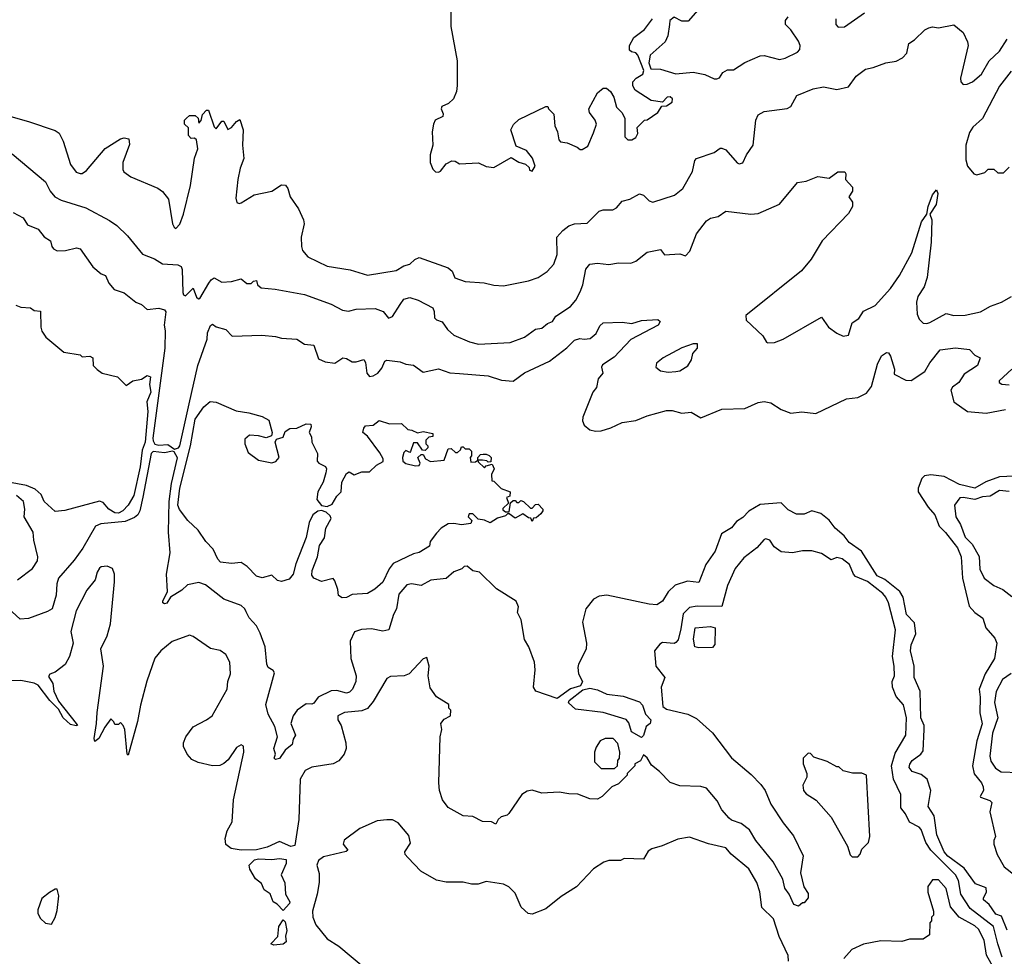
# Model space of a CAD drawing. Extents: x 2210602 to 2357277, y 510288 to 673808.
# Tile 90 of 256: x 2280729 to 2285869, y 542320 to 547210. Entities that reach past the tile are written whole.
import ezdxf

# ---------------------------------------------------------------- set-up
doc = ezdxf.new("R2010")
doc.units = 0

msp = doc.modelspace()

# ---------------------------------------------------------------- linework, layer by layer
at = {"layer": '0CON05XD'}
for points in [[(2284292.9, 547287.1), (2284218.3, 547201.7), (2284185, 547202.5), (2284145, 547222.5), (2284123.9, 547206.1), (2284121.2, 547185), (2284112, 547125), (2284098.8, 547095), (2284021.2, 547025), (2284013.8, 546985), (2284023.3, 546953.3), (2284075, 546951.2), (2284155, 546927.5), (2284245, 546936), (2284305, 546923.8), (2284355, 546901.2), (2284369.3, 546900.7), (2284383, 546907), (2284400, 546935), (2284425, 546947.5), (2284455, 546947.5), (2284513.9, 546986.1), (2284595, 547021.2), (2284615, 547023.8), (2284695, 547002.5), (2284725, 547009.2), (2284789.1, 547040.9), (2284801.2, 547055), (2284803.3, 547075), (2284795, 547097.5), (2284755, 547157.5), (2284727.5, 547185), (2284727.5, 547205), (2284740, 547225)], [(2282980, 547255), (2282980, 547175), (2283012, 546995), (2283013.6, 546866.4), (2283010, 546835), (2282993, 546797), (2282967, 546773), (2282933, 546757), (2282930, 546745), (2282939.3, 546719.3), (2282937.5, 546705), (2282897.5, 546685), (2282888.8, 546665), (2282882, 546625), (2282886.2, 546555), (2282872.5, 546505), (2282872.5, 546465), (2282885, 546430), (2282900, 546415), (2282915, 546413.3), (2282925, 546420), (2282955, 546456.7), (2282985, 546472.5), (2283001.7, 546471.7), (2283025, 546457.5), (2283125, 546462.5), (2283163.6, 546443.6), (2283205, 546437.5), (2283295, 546490), (2283335, 546466.7), (2283370, 546455), (2283388.3, 546438.3), (2283390, 546425), (2283405, 546420), (2283420, 546445), (2283407, 546487), (2283375, 546526.7), (2283320, 546550), (2283293.3, 546635), (2283307.7, 546662.3), (2283335, 546688.8), (2283475, 546757.5), (2283486.4, 546756.4), (2283490, 546745), (2283517, 546717), (2283522.5, 546655), (2283537.5, 546625), (2283543, 546583), (2283553, 546573), (2283587, 546567), (2283640, 546545), (2283655, 546532.5), (2283665, 546532.5), (2283695, 546550), (2283725, 546620), (2283740, 546665), (2283733.3, 546685), (2283703.3, 546725), (2283700, 546745), (2283745, 546827.5), (2283775, 546852.5), (2283791.7, 546851.7), (2283812.5, 546835), (2283830, 546805), (2283843.9, 546753.9), (2283872.5, 546725), (2283887.5, 546695), (2283888.3, 546598.3), (2283903.6, 546583.6), (2283925, 546583.3), (2283945.9, 546594.1), (2283956.7, 546615), (2283953, 546647), (2283990, 546685), (2284005, 546687.5), (2284060, 546725), (2284081.7, 546758.3), (2284105, 546760), (2284135, 546780), (2284137, 546797), (2284125, 546807.5), (2284110, 546805), (2284085, 546780), (2284025, 546787.5), (2283941.7, 546841.7), (2283930, 546865), (2283930, 546885), (2283947.5, 546905), (2283982.5, 546925), (2283987.5, 546945), (2283956.7, 547025), (2283945, 547037.5), (2283922.5, 547042.5), (2283911.7, 547051.7), (2283912.5, 547075), (2283935, 547117.5), (2283991.7, 547158.3), (2284032.5, 547215)], [(2284990, 547215), (2284990, 547185), (2285001.7, 547171.7), (2285035, 547172.5), (2285140, 547245)], [(2280682.5, 546705), (2280775, 546678.6), (2280915, 546631.2), (2280935, 546616.7), (2280955.8, 546575.8), (2280994.5, 546454.5), (2281024.3, 546414.3), (2281045, 546406.2), (2281055, 546406.7), (2281077, 546423), (2281175, 546536.7), (2281255, 546587.5), (2281275, 546592.5), (2281298.3, 546588.3), (2281301.7, 546558.3), (2281267.5, 546465), (2281267, 546427), (2281272.5, 546415), (2281309.3, 546389.3), (2281450.7, 546330.7), (2281475, 546312.5), (2281505, 546272.5), (2281527.5, 546145), (2281535, 546126.2), (2281545, 546120), (2281565, 546142.9), (2281583.6, 546195), (2281620, 546345), (2281642.4, 546487.6), (2281659.2, 546535), (2281652.5, 546582.5), (2281641.7, 546591.7), (2281625, 546590), (2281610, 546605), (2281610, 546645), (2281590, 546665), (2281590, 546685), (2281600, 546695), (2281615, 546710), (2281645, 546710), (2281660, 546695), (2281665, 546670), (2281676.4, 546683.6), (2281682.5, 546715), (2281705, 546737.5), (2281715, 546737.5), (2281745, 546650), (2281755, 546640), (2281785, 546680), (2281795, 546680), (2281815, 546637.5), (2281835, 546647.5), (2281860.7, 546679.3), (2281878.3, 546688.3), (2281896, 546635), (2281892.5, 546555), (2281900, 546485), (2281879.2, 546435), (2281868.6, 546375), (2281858, 546278), (2281863.3, 546255), (2281875, 546250), (2281885, 546253.8), (2281952.5, 546295), (2282045.8, 546314.2), (2282095, 546348), (2282116.2, 546346.2), (2282129.5, 546329.5), (2282141.2, 546285), (2282185, 546222.5), (2282211.2, 546165), (2282213.3, 546145), (2282198.8, 546075), (2282200, 546025), (2282206.2, 546005), (2282232.4, 545972.4), (2282335, 545922.5), (2282454.2, 545904.2), (2282545, 545875.8), (2282695, 545900.6), (2282735, 545924.2), (2282765, 545933.3), (2282792.1, 545957.9), (2282815, 545968.8), (2282965, 545914.4), (2282987.2, 545897.2), (2283001.4, 545861.4), (2283053.9, 545843.9), (2283153, 545837), (2283205, 545823.3), (2283255, 545820), (2283385, 545846.7), (2283435, 545863.3), (2283482.5, 545895), (2283517, 545933), (2283535.7, 545984.3), (2283534, 546075), (2283565, 546110), (2283596.4, 546133.6), (2283625, 546143.8), (2283691.7, 546148.3), (2283755, 546210), (2283775, 546216.7), (2283825, 546217.5), (2283845, 546227.5), (2283875, 546262.5), (2283915, 546273.3), (2283965, 546300), (2283985, 546293.3), (2284015, 546263.8), (2284035, 546258), (2284146.8, 546293.2), (2284191.7, 546328.3), (2284242, 546418), (2284253.3, 546475), (2284262.5, 546485), (2284355, 546516.7), (2284385, 546538.8), (2284395, 546540), (2284415, 546530), (2284475, 546463.3), (2284485, 546457.5), (2284505, 546462.5), (2284523.3, 546505), (2284558.8, 546555), (2284571.2, 546685), (2284585, 546713.3), (2284615, 546730), (2284735, 546746.2), (2284755, 546757.5), (2284785.9, 546814.1), (2284871.7, 546848.3), (2284925, 546858.8), (2284995, 546846.2), (2285055, 546858.8), (2285096.7, 546915), (2285145, 546952.5), (2285185, 546960), (2285250, 546985), (2285305, 546993.3), (2285338.3, 547011.7), (2285360, 547035), (2285370, 547085), (2285400, 547105), (2285453.6, 547156.4), (2285475, 547167.5), (2285495, 547172.5), (2285525, 547167.5), (2285605, 547182.5), (2285653.6, 547143.6), (2285677.5, 547095), (2285680, 547075), (2285646.7, 546935)], [(2285646.7, 546935), (2285640, 546905), (2285642.5, 546885), (2285655, 546872.5), (2285675, 546873.3), (2285703.6, 546886.4), (2285750, 546925), (2285790, 546995), (2285843.9, 547046.1), (2285885, 547107.5)], [(2285905, 546941.2), (2285845, 546862.5), (2285755, 546693.3), (2285705, 546648.8), (2285688.3, 546621.7), (2285669.2, 546555), (2285668.3, 546478.3), (2285677.5, 546445), (2285710, 546405), (2285725, 546400), (2285767, 546413), (2285785, 546430), (2285815, 546430), (2285835, 546410), (2285865, 546410), (2285895, 546440)], [(2280690.5, 546510.5), (2280863.2, 546363.2), (2280888, 546315), (2280913.3, 546285), (2280945, 546267.5), (2281075, 546228), (2281198.3, 546161.7), (2281235.8, 546135.8), (2281292.1, 546082.1), (2281370, 545985), (2281432.2, 545962.2), (2281475, 545936), (2281555, 545930), (2281571.2, 545921.2), (2281577.1, 545905), (2281580, 545785), (2281583.8, 545773.8), (2281595, 545767.5), (2281635, 545807.5), (2281651.7, 545761.7), (2281663, 545753), (2281670, 545755), (2281715.6, 545834.4), (2281728, 545852), (2281745, 545862.5), (2281785, 545840), (2281835, 545843.3), (2281885, 545857.5), (2281915, 545833.3), (2281937, 545833), (2281950, 545845), (2281965, 545847.5), (2281970, 545825), (2281990, 545810), (2282063.2, 545803.2), (2282215, 545774.4), (2282355.5, 545725.5), (2282415, 545694), (2282445, 545688.8), (2282485, 545698), (2282585, 545702), (2282627.3, 545687.3), (2282655, 545651.2), (2282675, 545660), (2282715, 545722.5), (2282735, 545750.6), (2282765, 545758.9), (2282808.8, 545745), (2282885, 545706.2), (2282893, 545687), (2282894, 545654), (2282905, 545642.5), (2282935, 545632.5), (2282962.3, 545592.3), (2282995, 545563.3), (2283077.7, 545527.7), (2283125, 545516.2), (2283290, 545525), (2283365, 545552), (2283422.5, 545595), (2283455, 545599.2), (2283485, 545624.3), (2283511.2, 545635), (2283528, 545662), (2283605, 545713.3), (2283632, 545745), (2283655, 545790), (2283669.4, 545825), (2283685, 545907.5), (2283705, 545933.8), (2283745, 545938), (2283805, 545932), (2283855, 545940.8), (2283920.3, 545939.7), (2283945, 545950), (2284005, 545996.7), (2284075, 546010), (2284095, 545982.5), (2284175, 545986.7), (2284205, 545977.5), (2284227.7, 546002.3), (2284262.5, 546092.5), (2284315, 546160), (2284335, 546173.3), (2284375, 546183.3), (2284415, 546210), (2284546.1, 546193.9), (2284585, 546198.8), (2284695, 546246.7), (2284789.3, 546360.7), (2284835, 546367.5), (2284895, 546391.2), (2284955, 546382.5), (2285000, 546415), (2285037.5, 546415), (2285042.5, 546405), (2285040, 546375), (2285077.5, 546335), (2285077.5, 546315), (2285057.5, 546285), (2285077, 546257), (2285077.5, 546235), (2285055, 546197.5), (2284918.8, 546055), (2284860.5, 545959.5), (2284811.2, 545898.8), (2284520, 545665), (2284521.7, 545641.7), (2284609.3, 545559.3), (2284627, 545527), (2284635, 545522.5), (2284670, 545525), (2284715, 545541.2), (2284915, 545656.7), (2284951.2, 545605), (2284995, 545573.3), (2285028.3, 545558.3), (2285056.4, 545563.6), (2285075, 545627.5), (2285109.3, 545650.7), (2285135, 545687.5), (2285195, 545717.5), (2285275, 545806), (2285322.9, 545875), (2285386.8, 545993.2), (2285437.1, 546155), (2285464, 546195), (2285471.1, 546235), (2285494.5, 546295), (2285515, 546321.2), (2285522.9, 546302.9), (2285513.1, 546245), (2285480, 546195), (2285490.8, 546165), (2285487.7, 546047.7), (2285465.9, 545864.1)], [(2280695, 546203.3), (2280747.5, 546175), (2280769.3, 546139.3), (2280825.7, 546115.7), (2280856.1, 546076.1), (2280890, 546055), (2280896.2, 546025), (2280905, 546013.3), (2280925, 546004), (2280967.5, 546005), (2281025, 546019.4), (2281045, 546014), (2281110.5, 545920.5), (2281153.9, 545883.9), (2281177.5, 545875), (2281193.9, 545833.9), (2281221.7, 545801.7), (2281273.6, 545783.6), (2281335, 545735.8), (2281365, 545723.3), (2281395, 545696.7), (2281456.1, 545703.9), (2281485, 545695.8), (2281492.5, 545685), (2281482.7, 545615), (2281488.2, 545585), (2281486.3, 545495), (2281424.7, 545024.7), (2281425, 545011.2), (2281434.8, 544994.7), (2281455, 544987.8), (2281501.9, 544991.9), (2281538, 544968), (2281558.1, 544975), (2281565.5, 544985.5), (2281613.7, 545205), (2281659.8, 545405), (2281707.5, 545542.5), (2281709.1, 545575), (2281725, 545613.3), (2281735, 545620), (2281755, 545606.2), (2281805, 545592.5), (2281838.3, 545558.3), (2281993.6, 545563.6), (2282065, 545556.7), (2282095, 545546.7), (2282175, 545541.2), (2282215, 545516.2), (2282265, 545510), (2282289.7, 545439.7), (2282324.4, 545424.4), (2282375, 545417.1), (2282416.1, 545443.9), (2282435, 545441.2), (2282465, 545423.3), (2282485, 545423.3), (2282525, 545436.7), (2282535, 545420), (2282541.2, 545365), (2282555, 545346.7), (2282575, 545350), (2282598.8, 545365), (2282619.7, 545390.3), (2282635, 545427.5), (2282645, 545432.5), (2282715, 545423.8), (2282745, 545411.2), (2282785, 545406), (2282835, 545370), (2282915, 545387.8), (2282975, 545366.5), (2283025, 545363.1), (2283175, 545350.5), (2283245, 545327.8), (2283305, 545322.5), (2283365, 545366.7), (2283495, 545427.8), (2283585, 545497.5), (2283625, 545536.2), (2283654.1, 545545.9), (2283675, 545541.2), (2283707.5, 545545), (2283738.8, 545571.2), (2283757.7, 545612.3), (2283775, 545626.7), (2283875, 545630), (2283925, 545623.3), (2283975, 545640), (2284060, 545645), (2284072.5, 545635), (2284062.5, 545615), (2283918.9, 545541.1), (2283832.4, 545447.6), (2283771.2, 545408.8), (2283766.2, 545395), (2283773.8, 545365), (2283749.4, 545335), (2283740.5, 545289.5), (2283721.2, 545265), (2283668.8, 545135), (2283666.7, 545115), (2283675, 545092.5)], [(2285465.9, 545864.1), (2285450, 545815), (2285417.1, 545765), (2285410.6, 545735), (2285415, 545672.5), (2285425, 545646.7), (2285445, 545626.2), (2285465, 545624), (2285480.3, 545629.7), (2285565, 545676), (2285605, 545666), (2285665, 545667.5), (2285745, 545684.2), (2285796.7, 545715), (2285855.4, 545734.6), (2285906, 545765)], [(2280709.5, 545719.5), (2280735, 545708.8), (2280785, 545706.2), (2280805, 545692.5), (2280838.3, 545688.3), (2280838.8, 545605), (2280843.9, 545583.9), (2280865, 545552.5), (2280960, 545475), (2281045, 545460), (2281055, 545450), (2281095, 545452.5), (2281110, 545445), (2281112.5, 545405), (2281133.3, 545383.3), (2281160, 545365), (2281240, 545345), (2281285, 545300), (2281320, 545325), (2281365, 545332.5), (2281395, 545352.5), (2281412.5, 545345), (2281406.2, 545305), (2281412.9, 545265), (2281393.5, 545215), (2281398, 545165), (2281384.7, 545005), (2281368.3, 544961.7), (2281357.6, 544875), (2281325.3, 544725), (2281296, 544675), (2281268, 544645), (2281245, 544633.3), (2281225, 544636), (2281194.1, 544654.1), (2281165, 544690), (2281145, 544696.7), (2280965, 544646.7), (2280915, 544642.5), (2280856.7, 544695), (2280841.4, 544731.4), (2280809.4, 544759.4), (2280765, 544777.8), (2280670, 544795)], [(2283675, 545092.5), (2283705, 545068.8), (2283735, 545062), (2283765, 545064.2), (2283815, 545078.8), (2283875, 545106.2), (2283945, 545116.7), (2284005, 545141.2), (2284105, 545169.2), (2284135, 545169.2), (2284185, 545156.2), (2284235, 545161.2), (2284285, 545131.2), (2284395, 545176), (2284515, 545180.8), (2284585, 545211.1), (2284615, 545216.5), (2284650.4, 545210.4), (2284705, 545174.4), (2284754.1, 545155.9), (2284812.6, 545162.6), (2284885, 545153.3), (2285045, 545231.1), (2285105, 545237.5), (2285149.3, 545260.7), (2285175.5, 545294.5), (2285207.7, 545412.3), (2285227.5, 545455), (2285255, 545472.5), (2285265, 545470), (2285275, 545452.5), (2285296.2, 545385), (2285295, 545360), (2285355, 545327.5), (2285383, 545327), (2285455, 545373.3), (2285481.3, 545418.7), (2285535, 545486.9), (2285615, 545497.1), (2285687.6, 545487.6), (2285715, 545458.8), (2285742.5, 545445), (2285730, 545405), (2285660.5, 545359.5), (2285632.5, 545315), (2285598.9, 545291.1), (2285590.6, 545275), (2285605.7, 545215), (2285677.5, 545165), (2285775, 545155.6), (2285875, 545175.5)], [(2284115, 545370), (2284155, 545373.3), (2284175, 545377.5), (2284216.4, 545403.6), (2284236.7, 545435), (2284243, 545467), (2284267.5, 545495), (2284268.3, 545518.3), (2284245, 545517.5), (2284185, 545496.2), (2284087.5, 545445), (2284053.6, 545416.4), (2284050, 545395), (2284075, 545377.5), (2284115, 545370)], [(2285909.2, 545385), (2285842.5, 545325), (2285842.5, 545315), (2285857, 545307), (2285895, 545304)], [(2282411.7, 544191.7), (2282393.9, 544203.9), (2282390, 544235), (2282375, 544280), (2282365, 544292.5), (2282305, 544276.7), (2282263.9, 544293.9), (2282255, 544310), (2282256.2, 544335), (2282283.6, 544406.4), (2282294.6, 544465), (2282319.4, 544505), (2282327.8, 544555), (2282354.4, 544605), (2282350, 544620), (2282328.9, 544638.9), (2282305, 544646.9), (2282286, 544644), (2282258.6, 544625), (2282240, 544585), (2282225, 544506.7), (2282171.3, 544368.7), (2282156.5, 544315), (2282135, 544288.8), (2282095, 544276.7), (2282075, 544282.5), (2282045, 544310), (2281995, 544296.2), (2281965, 544304), (2281915.7, 544355.7), (2281885, 544376.2), (2281835, 544371.4), (2281777.5, 544377.5), (2281763, 544393), (2281738.8, 544445), (2281700.8, 544485), (2281660, 544545), (2281607.1, 544595), (2281563.1, 544653.1), (2281555.4, 544675), (2281565, 544763.3), (2281620, 544985), (2281644.5, 545125), (2281690.7, 545189.3), (2281723, 545217), (2281755, 545212.5), (2281858.3, 545168.3), (2281925, 545157.5), (2281995, 545137.5), (2282029.2, 545119.2), (2282047.5, 545055), (2282043.3, 545036.7), (2282015, 545027.5), (2281975, 545038), (2281929.3, 545040.7), (2281905, 545020), (2281903.8, 544995), (2281921.2, 544951.2), (2281975, 544910.8), (2282045, 544896.7), (2282066.1, 544903.9), (2282083.3, 544925), (2282063.3, 545005), (2282070, 545020), (2282105, 545030), (2282115, 545060), (2282140, 545075), (2282175, 545077.5), (2282225, 545100), (2282248.3, 545098.3), (2282250, 545085), (2282240, 545055), (2282251.7, 545031.7), (2282254.1, 545004.1), (2282283.3, 544945), (2282282.5, 544905), (2282290, 544895), (2282325, 544877.5), (2282330, 544865), (2282327.1, 544845), (2282312.9, 544795), (2282285.6, 544744.4), (2282280.8, 544705), (2282304.5, 544674.5), (2282335, 544668.8), (2282359.9, 544680.1), (2282385, 544722.5), (2282408, 544745), (2282411.1, 544795), (2282435, 544841.2), (2282448.8, 544848.8), (2282475, 544833.3), (2282515, 544848.8), (2282555, 544850), (2282592.5, 544885), (2282626.7, 544903.3), (2282627, 544917), (2282608.3, 544948.3), (2282545.6, 545035.6), (2282520, 545055), (2282525, 545077.5), (2282535, 545090), (2282575, 545092.5), (2282605, 545116.7), (2282659.3, 545099.3), (2282721.7, 545101.7), (2282755, 545070), (2282777, 545067), (2282805, 545052.5), (2282835, 545060), (2282885, 545050), (2282886.4, 545033.6), (2282865, 545030), (2282850, 545015), (2282850, 544995), (2282860, 544985), (2282860, 544975), (2282845, 544960), (2282831.7, 544961.7), (2282805, 545000), (2282785, 545000), (2282770, 544955), (2282765, 544950), (2282745, 544960), (2282735, 544950), (2282727.5, 544925), (2282730, 544905), (2282745, 544892.5), (2282795, 544880), (2282815, 544882.5), (2282820, 544895), (2282807.5, 544925), (2282825, 544940), (2282835, 544940), (2282847, 544917), (2282873.6, 544903.6), (2282945, 544910), (2282965, 544970), (2282981.7, 544971.7), (2283005, 544950), (2283015, 544950), (2283030, 544965), (2283035, 544980), (2283045, 544980), (2283055, 544970), (2283075, 544970), (2283087, 544957), (2283087.5, 544932.5), (2283080, 544925), (2283085, 544900), (2283108.3, 544901.7), (2283120, 544910), (2283120, 544925), (2283135, 544940), (2283148.3, 544941.7), (2283165, 544942.5), (2283180, 544935), (2283190, 544925), (2283188.3, 544901.7), (2283175, 544900), (2283167, 544907), (2283145, 544910), (2283120, 544910), (2283121.7, 544901.7), (2283155, 544870), (2283165, 544880), (2283195, 544890), (2283206.7, 544865), (2283192.5, 544835), (2283193, 544803), (2283205, 544800), (2283241.7, 544761.7), (2283290, 544745), (2283288.3, 544721.7), (2283270, 544715), (2283280, 544685), (2283251.7, 544658.3), (2283251.7, 544651.7), (2283265, 544640), (2283285, 544640), (2283291.7, 544688.3), (2283305, 544700), (2283315, 544700), (2283325, 544690), (2283335, 544690), (2283345, 544700), (2283360, 544695), (2283395, 544660), (2283405, 544660), (2283421.7, 544678.3), (2283435, 544680), (2283460, 544655), (2283460, 544645), (2283449.3, 544630.7), (2283425, 544610), (2283411.7, 544608.3), (2283405, 544590), (2283398.3, 544608.3), (2283385, 544610), (2283355, 544630), (2283315, 544607.5), (2283285, 544630), (2283275, 544630), (2283265, 544620), (2283223, 544607), (2283185, 544582.5), (2283155, 544597.5), (2283121.7, 544601.7), (2283095, 544630), (2283075, 544630), (2283070, 544615), (2283090, 544595), (2283085, 544580), (2283035, 544572.5), (2282995, 544580), (2282965, 544577.5), (2282930, 544555), (2282905, 544530), (2282872.5, 544485), (2282868.3, 544461.7), (2282815, 544427.5), (2282785, 544421.2), (2282678.7, 544371.3), (2282657.7, 544342.3), (2282625, 544273.3), (2282583.6, 544236.4), (2282545, 544214), (2282465, 544208.8), (2282435, 544193.8), (2282411.7, 544191.7)], [(2285885, 542456.7), (2285855, 542530), (2285825, 542540), (2285790.3, 542590.3), (2285761.2, 542615), (2285760, 542625), (2285776.7, 542655), (2285775, 542677.5), (2285718.3, 542698.3), (2285660.2, 542780.2), (2285575, 542842.3), (2285555, 542865.7), (2285516.5, 542955), (2285503, 543053), (2285471.7, 543101.7), (2285480.6, 543155), (2285485.8, 543185), (2285465.8, 543245), (2285435, 543268.6), (2285387.5, 543285), (2285373.3, 543305), (2285376.1, 543323.9), (2285387.7, 543342.3), (2285434.2, 543375.8), (2285445, 543392.5), (2285451.4, 543505), (2285450, 543525), (2285433.6, 543565), (2285429.2, 543705), (2285398.8, 543775), (2285398.9, 543835), (2285379.5, 543915), (2285383, 543947), (2285407, 544003), (2285400.2, 544060.2), (2285357.8, 544105), (2285340.5, 544195), (2285324.4, 544225), (2285245, 544287.3), (2285205, 544306.5), (2285123.5, 544435), (2285060, 544480), (2285032.7, 544515), (2284985.5, 544555.5), (2284955, 544597.2), (2284911.4, 544631.4), (2284865, 544646.6), (2284825, 544629.1), (2284785, 544628.9), (2284740.9, 544650.9), (2284705, 544687.1), (2284595, 544678.1), (2284535, 544643.2), (2284505, 544611.2), (2284470.4, 544589.6), (2284445, 544556.7), (2284392, 544525), (2284360, 544435), (2284311.2, 544365), (2284275, 544272), (2284215, 544278.1), (2284151.7, 544258.3), (2284115, 544222.5), (2284085, 544174.3), (2284055, 544155.8), (2284015, 544159.2), (2283795, 544204.7), (2283755, 544200.4), (2283724.4, 544185), (2283684.3, 544135), (2283667.1, 544065), (2283688.8, 543955), (2283685.8, 543924.2), (2283646.2, 543845), (2283643, 543827), (2283646, 543795), (2283667.5, 543755), (2283657.5, 543732.5), (2283605, 543716.7), (2283535, 543666), (2283424.3, 543704.3), (2283412, 543725), (2283420, 543815), (2283416.7, 543855), (2283387.5, 543935), (2283363.6, 543973.6), (2283346.4, 544076.4), (2283327.5, 544115), (2283332.5, 544145), (2283321.2, 544175), (2283218.5, 544238.5), (2283130, 544325), (2283095, 544332.5), (2283065, 544356.2), (2283050, 544355), (2283036.7, 544343.3), (2282995, 544327.5), (2282955, 544292.5), (2282875, 544283.8), (2282825, 544256.2), (2282775, 544264.3), (2282750.5, 544259.5), (2282709.1, 544210.9), (2282696.9, 544135), (2282680.8, 544105), (2282656.7, 544025), (2282625, 544017.5), (2282565, 544030), (2282512.9, 544027.1), (2282476.8, 544013.2), (2282454.3, 543965), (2282456.9, 543875), (2282486, 543785), (2282484, 543755), (2282465.7, 543715), (2282450.7, 543699.3), (2282435, 543693.5), (2282385, 543708.6), (2282354.5, 543705.5), (2282287.7, 543672.3), (2282265, 543641.2), (2282255, 543636.2), (2282225, 543638), (2282176.7, 543605), (2282156.7, 543575), (2282143.8, 543535), (2282168, 543475), (2282156.6, 543453.4), (2282152, 543425), (2282115, 543396.2), (2282085, 543352.5), (2282065, 543347.5), (2282057.5, 543355), (2282064, 543375), (2282055.5, 543405), (2282074.2, 543465), (2282060.2, 543520.2), (2282025.8, 543584.2), (2282014.4, 543635), (2282059.3, 543799.3), (2282053, 543813), (2282027, 543827), (2282018.8, 543845), (2282010, 543935), (2281985, 544007.5), (2281966, 544045), (2281927.4, 544087.4), (2281910.7, 544119.3), (2281905, 544133.3), (2281885, 544151.2), (2281795, 544183.8), (2281698.7, 544258.7), (2281665, 544270.8), (2281605, 544258.8), (2281575, 544231.2), (2281516.7, 544195), (2281496.8, 544163.2), (2281485, 544160), (2281476.7, 544165), (2281476, 544175), (2281500, 544225), (2281495.7, 544315), (2281514.2, 544425.8), (2281506.5, 544535), (2281509.2, 544695), (2281522, 544788), (2281552.4, 544922.4), (2281535, 544954), (2281527.5, 544957.5), (2281485, 544948.2), (2281425, 544955.5), (2281415, 544945.8), (2281372.6, 544717.4), (2281356.2, 544645), (2281345.3, 544624.7), (2281328.9, 544611.1), (2281279.6, 544590.4), (2281152.3, 544577.8), (2281125, 544566.4), (2281058.3, 544451.7), (2281012.6, 544387.4), (2280932, 544295), (2280922.5, 544265), (2280918.6, 544205), (2280898.8, 544135), (2280875, 544120), (2280775, 544083.8), (2280730.7, 544080.7), (2280668.3, 544138.3)], [(2285995, 544830.5), (2285845, 544822.7), (2285772.5, 544797.5), (2285715, 544763.4), (2285635, 544782.7), (2285555, 544824.5), (2285485, 544833.3), (2285452, 544828), (2285439.4, 544815), (2285419.2, 544765), (2285420, 544745), (2285471.9, 544665), (2285507.3, 544625), (2285529.5, 544565), (2285562.7, 544532.7), (2285606.2, 544476.2), (2285625, 544452.9), (2285643.6, 544405), (2285651.8, 544295), (2285685, 544147.5), (2285714.5, 544114.5), (2285756.7, 544085), (2285773.3, 544035), (2285820.3, 543980.3), (2285830.6, 543955), (2285818, 543875), (2285768.5, 543795), (2285738.5, 543715), (2285743.6, 543673.6), (2285741.3, 543591.3), (2285754.3, 543534.3), (2285725.6, 543445), (2285704, 543315), (2285711.9, 543271.9), (2285750, 543225), (2285758.6, 543205), (2285760, 543185), (2285742.5, 543155), (2285745, 543150), (2285793.9, 543133.9), (2285803.8, 543123.8), (2285794.4, 543075), (2285822.9, 542945), (2285814, 542925), (2285814, 542905), (2285831.4, 542851.4), (2285868, 542788), (2285923.9, 542743.9)], [(2280716.9, 544285), (2280795, 544344.2), (2280821.5, 544385), (2280824.5, 544405), (2280802, 544492), (2280799.4, 544535), (2280752.7, 544615), (2280756.5, 544655), (2280749.2, 544695), (2280712.5, 544725)], [(2285895, 544746.2), (2285845, 544751.4), (2285795, 544722.9), (2285755, 544719.1), (2285715, 544704.6), (2285655, 544715.4), (2285636.7, 544713.3), (2285608.6, 544675), (2285615.6, 544615), (2285640.5, 544575), (2285665, 544508), (2285701.1, 544471.1), (2285738.1, 544408.1), (2285740.9, 544340.9), (2285764, 544295), (2285815, 544255.8), (2285861.2, 544235), (2285907.9, 544197.9)], [(2285858.5, 542315), (2285834.7, 542385.3), (2285812.4, 542475), (2285690.4, 542570.4), (2285642.1, 542645), (2285630.4, 542715), (2285615, 542744.6), (2285485.3, 542875), (2285459.2, 542915), (2285435, 542982.5), (2285425, 542994.3), (2285375, 543020), (2285353.7, 543063.7), (2285329.2, 543095), (2285328.6, 543165), (2285290.6, 543245), (2285280, 543315), (2285300.1, 543379.9), (2285355.4, 543475), (2285358.9, 543565), (2285342.3, 543632.3), (2285305, 543675.8), (2285285.5, 543725), (2285284.5, 543755), (2285295.6, 543785), (2285294.2, 543835), (2285285.5, 543885), (2285301.8, 544025), (2285263.9, 544165), (2285251.5, 544195), (2285235.5, 544215), (2285155, 544277.1), (2285092.7, 544302.7), (2285081.2, 544315), (2285061.2, 544365), (2285022.5, 544395), (2284995, 544402.5), (2284965, 544390), (2284915, 544423.3), (2284863.6, 544436.4), (2284815, 544436.7), (2284763.6, 544426.4), (2284705, 544431.2), (2284668.3, 544458.3), (2284645, 544492.5), (2284625, 544500), (2284615, 544496.7), (2284577.3, 544452.7), (2284509.1, 544400.9), (2284464.2, 544345), (2284424.3, 544255.7), (2284395, 544146.2), (2284265, 544148.5), (2284225, 544141.4), (2284192.1, 544107.9), (2284180.9, 544029.1), (2284167, 543973), (2284155, 543957.5), (2284145, 543952.5), (2284085, 543957.5), (2284070.7, 543949.3), (2284042.5, 543915), (2284050, 543835), (2284097.5, 543775), (2284078.2, 543725), (2284086.1, 543625), (2284105, 543610.3), (2284216.7, 543585), (2284262.2, 543562.2), (2284345, 543486.7), (2284445, 543356), (2284548.5, 543268.5), (2284597.8, 543217.8), (2284620.6, 543185), (2284650, 543115), (2284715, 543016), (2284768.8, 542948.8), (2284819.1, 542845), (2284805.6, 542755), (2284822.7, 542682.7), (2284845, 542647.5), (2284846, 542625), (2284825, 542600), (2284815, 542600), (2284795, 542582.5), (2284770.5, 542590.5), (2284746, 542645), (2284723.1, 542675), (2284713.6, 542723.6), (2284663.1, 542813.1), (2284572.5, 542925), (2284539.8, 542979.8), (2284495, 543014), (2284445, 543031.4), (2284432, 543042), (2284393.9, 543083.9), (2284370.9, 543130.9), (2284315, 543197.5), (2284285, 543206.9), (2284175, 543209.2), (2284125, 543227.5), (2284068.6, 543285), (2284027.3, 543317.3), (2284005, 543356), (2283985, 543372.5), (2283969.3, 543340.7), (2283940, 543325), (2283940, 543315), (2283900, 543275), (2283900, 543265), (2283855, 543220), (2283820, 543205), (2283770, 543155), (2283745, 543140), (2283705, 543142.5), (2283643, 543167), (2283595, 543167.5), (2283545, 543177.5), (2283455, 543172.5), (2283405, 543187.5), (2283378.3, 543181.7), (2283350, 543165), (2283282.5, 543065), (2283273.6, 543056.4), (2283241.7, 543048.3), (2283227.5, 543035), (2283215, 543010), (2283191.7, 543021.7), (2283145, 543023.3), (2283095, 543050), (2283045, 543054), (2282965, 543096.7), (2282936.1, 543136.1), (2282921.2, 543185), (2282916.7, 543225), (2282923.3, 543465), (2282932.5, 543505), (2282927.5, 543535), (2282945, 543557.5), (2282977.5, 543575), (2282980, 543605), (2282970, 543615), (2282970, 543635), (2282904.1, 543674.1), (2282872.3, 543722.3), (2282861.2, 543785), (2282866.2, 543835), (2282855, 543880), (2282835, 543872.5), (2282762.5, 543795), (2282735.9, 543784.1), (2282665, 543780), (2282645, 543770), (2282575, 543650), (2282545, 543614.4), (2282515, 543601.8), (2282425, 543592.3), (2282390, 543575), (2282389.4, 543555), (2282406.7, 543525), (2282431.9, 543435), (2282432.9, 543405), (2282422.9, 543375), (2282395, 543340), (2282365, 543325.5), (2282255, 543307.8), (2282220.1, 543289.9), (2282193.8, 543245), (2282186.2, 543035), (2282165, 542898), (2282145, 542893.3), (2282085, 542920), (2282021, 542889), (2281965, 542876.4), (2281884.6, 542874.6), (2281833.2, 542883.2), (2281805, 542903.3), (2281801.5, 542935), (2281812.2, 542975), (2281837.6, 543022.4), (2281845, 543137.5), (2281899.4, 543385), (2281897.7, 543417.7), (2281885, 543423.3), (2281860.5, 543409.5), (2281816.7, 543345), (2281795, 543326.7), (2281773, 543317), (2281735, 543314), (2281661.2, 543331.2), (2281627, 543347), (2281602.5, 543375), (2281583.3, 543415), (2281583.3, 543435), (2281596.7, 543465), (2281635, 543518.8), (2281705, 543553.8), (2281733.3, 543575), (2281812.5, 543715), (2281816.2, 543755), (2281828.8, 543795), (2281826.1, 543856.1), (2281805.9, 543895.9), (2281775.9, 543915.9), (2281725, 543926.7), (2281635, 543990), (2281615, 543996.7), (2281525, 543964), (2281466.2, 543915), (2281433.7, 543876.3), (2281392.9, 543757.1), (2281359.4, 543630.6), (2281344.5, 543545.5), (2281295, 543370), (2281290, 543375), (2281277.5, 543505), (2281270, 543525), (2281255, 543540), (2281245, 543530), (2281225, 543530), (2281220, 543545), (2281205, 543560), (2281173, 543517), (2281143, 543457), (2281121.7, 543441.7), (2281117.5, 543457.5), (2281130.8, 543535), (2281133.4, 543593.4), (2281167.1, 543835), (2281153.3, 543925), (2281185, 543993.3), (2281202.3, 544055), (2281224.4, 544275), (2281224.3, 544315), (2281213.9, 544343.9), (2281185, 544356.7), (2281155, 544353.3), (2281145, 544346.7), (2281133.8, 544325), (2281123.3, 544285), (2281078.8, 544231.2), (2281023.9, 544123.9), (2280995.8, 544015), (2281008.8, 543955), (2280988.8, 543885), (2280965.7, 543844.3), (2280915, 543803.3), (2280886.4, 543793.6), (2280879.3, 543780.7), (2280901.4, 543745), (2280907.5, 543705), (2280932.4, 543652.4), (2281024.2, 543535), (2281030, 543525), (2281023.1, 543523.1), (2280995, 543530.7), (2280956.7, 543565), (2280930.8, 543610.8), (2280885.6, 543655), (2280825, 543735.5), (2280805, 543746.7), (2280735, 543760.6), (2280675, 543758.8)], [(2284275, 543930), (2284254.3, 543935), (2284246.9, 543975), (2284255.8, 544034.2), (2284335, 544042.2), (2284358.9, 544035), (2284357.9, 543947.9), (2284345, 543932.7), (2284275, 543930)], [(2285905, 543796.2), (2285859.2, 543765), (2285827, 543703), (2285817.9, 543645), (2285836.2, 543565), (2285806.9, 543485), (2285793.8, 543365), (2285798.9, 543338.9), (2285822.4, 543302.4), (2285853.6, 543283.6), (2285945, 543279.2)], [(2283975, 543462.9), (2283922.3, 543492.3), (2283908.5, 543538.5), (2283895, 543555.5), (2283775, 543592.9), (2283630.8, 543610.8), (2283594, 543644), (2283596.7, 543655), (2283669.4, 543710.6), (2283705, 543719.2), (2283745, 543711.5), (2283795, 543688.5), (2283878.7, 543678.7), (2283965, 543648.5), (2283981.2, 543631.2), (2283996.5, 543585), (2284023.8, 543555), (2284020, 543535), (2283999.5, 543520.5), (2283985, 543473.3), (2283975, 543462.9)], [(2283835, 543300), (2283850, 543315), (2283851.7, 543341.7), (2283860, 543355), (2283862.5, 543385), (2283851.7, 543431.7), (2283826.4, 543456.4), (2283785, 543457.5), (2283760, 543445), (2283738.3, 543411.7), (2283730, 543385), (2283730, 543335), (2283765, 543300), (2283835, 543300)], [(2285105, 542840), (2285117, 542853), (2285125, 542880), (2285160, 542915), (2285166.7, 542945), (2285150, 543265), (2285125.9, 543275.9), (2285077, 543277), (2285028.3, 543288.3), (2285005, 543310), (2284995, 543310), (2284945, 543337.5), (2284875, 543360), (2284858.3, 543378.3), (2284845, 543380), (2284820, 543355), (2284820, 543325), (2284837.5, 543275), (2284837.5, 543255), (2284817, 543213), (2284821.2, 543185), (2284835, 543167.5), (2284887.5, 543135), (2284966.1, 543046.1), (2285050, 542895), (2285065, 542850), (2285075, 542840), (2285105, 542840)], [(2284742.9, 542295), (2284740.6, 542325), (2284693.1, 542423.1), (2284664.3, 542515), (2284604.2, 542575), (2284593.6, 542656.4), (2284578, 542705), (2284535, 542776.7), (2284444.1, 542854.1), (2284415, 542886.2), (2284325, 542907.1), (2284225, 542941.2), (2284165, 542931.2), (2284083.9, 542896.1), (2284029.3, 542880.7), (2284010.7, 542869.3), (2283985, 542827.5), (2283885, 542830), (2283865, 542820), (2283805, 542820), (2283778.3, 542811.7), (2283725, 542777.5), (2283635, 542682.5), (2283555, 542632.5), (2283475, 542567.5), (2283405, 542540), (2283383, 542543), (2283347, 542577), (2283315, 542650), (2283283, 542683), (2283255, 542697.5), (2283165, 542710), (2283123, 542697), (2283087, 542697), (2283045, 542706.7), (2282955, 542707.5), (2282905, 542717.5), (2282822.5, 542765), (2282755, 542836.7), (2282741.7, 542851.7), (2282740, 542865), (2282769.3, 542910.7), (2282760.7, 542950.7), (2282705, 543017.5), (2282675, 543032.5), (2282645, 543032.5), (2282595, 543026.7), (2282505, 542986.7), (2282423.6, 542926.4), (2282417.5, 542905), (2282442.5, 542875), (2282433.6, 542866.4), (2282315, 542838.8), (2282289.3, 542820.7), (2282280, 542795), (2282292.4, 542752.4), (2282292.2, 542705), (2282282.5, 542645), (2282257.1, 542555), (2282260, 542525), (2282274.2, 542485), (2282335, 542411.4), (2282395, 542372.5), (2282535, 542255.6)], [(2282105, 542560), (2282073, 542593), (2282052.5, 542605), (2282036.2, 542646.2), (2282005, 542666.7), (2281990.5, 542700.5), (2281960, 542725), (2281930, 542775), (2281926.7, 542795), (2281955, 542823.3), (2281975, 542828.8), (2282045, 542826.2), (2282085, 542831.2), (2282120, 542825), (2282120, 542805), (2282093.3, 542745), (2282113, 542703), (2282116.2, 542645), (2282140, 542605), (2282137.5, 542595), (2282105, 542560)], [(2285816.2, 542255), (2285776.1, 542326.1), (2285763.8, 542405), (2285735, 542461.2), (2285715, 542479.2), (2285633.3, 542525), (2285587.5, 542577.5), (2285565, 542673.3), (2285525, 542720), (2285495, 542720), (2285470, 542685), (2285470, 542655), (2285500, 542555), (2285500, 542535), (2285490, 542525), (2285490, 542505), (2285480, 542495), (2285478.3, 542431.7), (2285445, 542410), (2285375, 542410), (2285335, 542397.5), (2285225, 542400), (2285135, 542383.8), (2285072.5, 542355), (2285031.7, 542308.3)], [(2280895, 542487.5), (2280915, 542522.5), (2280925, 542560), (2280933.3, 542635), (2280925, 542670), (2280915, 542670), (2280885, 542652.5), (2280845, 542622.5), (2280823, 542563), (2280823.6, 542543.6), (2280837, 542517), (2280863, 542493), (2280895, 542487.5)], [(2282055, 542377.5), (2282040, 542385), (2282076.1, 542423.9), (2282082.5, 542475), (2282105, 542510), (2282115, 542500), (2282123.3, 542455), (2282116.7, 542425), (2282120, 542395), (2282105, 542384), (2282055, 542377.5)]]:
    msp.add_lwpolyline(points, dxfattribs=at)

doc.saveas('drawing.dxf')
